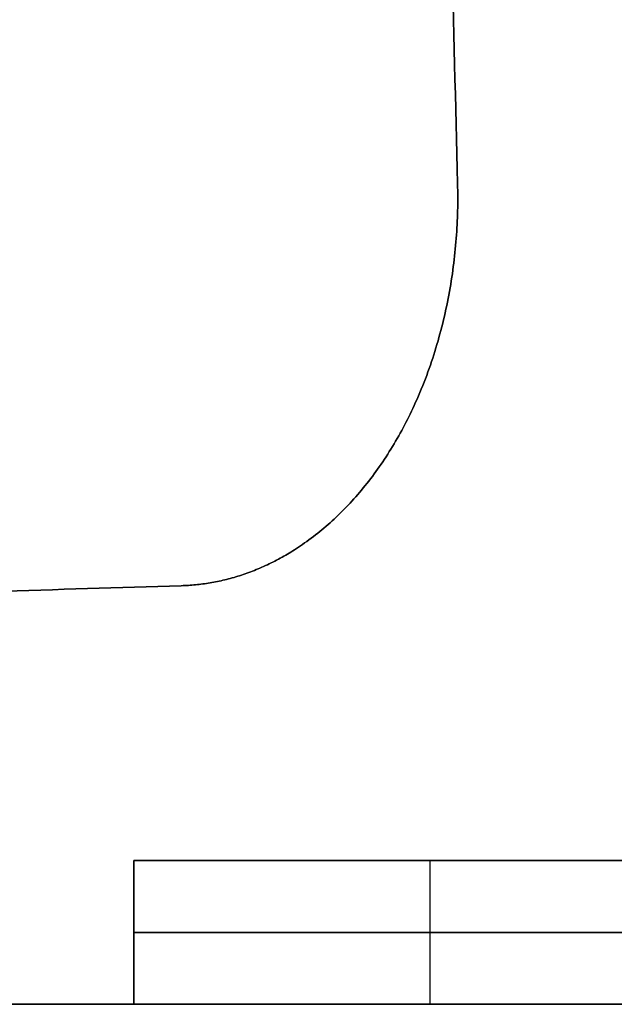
# Model space of a CAD drawing. Header units: millimetres. Extents: x -317 to 317, y -7 to 490.
# Tile 3 of 13: x -44 to -11, y 0 to 55. Entities that reach past the tile are written whole.
import ezdxf

# ---------------------------------------------------------------- set-up
doc = ezdxf.new("R2010")
doc.units = ezdxf.units.MM
doc.header["$MEASUREMENT"] = 0
doc.layers.add('IGES LEVEL 1', color=7, linetype='Continuous')
doc.layers.add('IGES LEVEL 3', color=7, linetype='Continuous')

msp = doc.modelspace()

# ---------------------------------------------------------------- linework, layer by layer
at = {"layer": 'IGES LEVEL 1'}
for points in [[(-38, 8, 5), (-21.5, 8, 5), (-5, 8, 5)], [(-38, 8, 5), (-38, 4, 5), (-38, 0, 5)], [(-38, 8, -5), (-38, 8), (-38, 8, 5)], [(-38, 8, -5), (-38, 4, -5), (-38, 0, -5)], [(-5, 8, -5), (-21.5, 8, -5), (-38, 8, -5)], [(-5, 0, 5), (-21.5, 0, 5), (-38, 0, 5)], [(-38, 0, 5), (-38, 0), (-38, 0, -5)], [(-38, 0, -5), (-21.5, 0, -5), (-5, 0, -5)]]:
    msp.add_open_spline(points, degree=2, dxfattribs=at)
at = {"layer": 'IGES LEVEL 1', "color": 253}
for points in [[(-5, 8, 5), (-21.5, 8, 5), (-38, 8, 5)], [(-38, 8, 5), (-38, 8), (-38, 8, -5)], [(-38, 8, -5), (-21.5, 8, -5), (-5, 8, -5)], [(-38, 8), (0, 8), (38, 8)], [(-38, 0, 5), (-38, 4, 5), (-38, 8, 5)], [(-38, 8, 5), (-21.5, 8, 5), (-5, 8, 5)], [(-38, 0, -5), (-38, 4, -5), (-38, 8, -5)], [(-38, 8, -5), (-38, 8), (-38, 8, 5)], [(-38, 8, 5), (-38, 4, 5), (-38, 0, 5)], [(-38, 0), (-38, 4), (-38, 8)], [(-5, 8, -5), (-21.5, 8, -5), (-38, 8, -5)], [(-38, 8, -5), (-38, 4, -5), (-38, 0, -5)], [(-21.5, 0, 5), (-21.5, 4, 5), (-21.5, 8, 5)], [(-21.5, 0, -5), (-21.5, 4, -5), (-21.5, 8, -5)], [(-5, 4, 5), (-21.5, 4, 5), (-38, 4, 5)], [(-38, 4, 5), (-38, 4), (-38, 4, -5)], [(-38, 4, -5), (-21.5, 4, -5), (-5, 4, -5)], [(-5, 0, 5), (-21.5, 0, 5), (-38, 0, 5)], [(-38, 0, 5), (-38, 0), (-38, 0, -5)], [(-38, 0, -5), (-21.5, 0, -5), (-5, 0, -5)], [(-38, 0), (0, 0), (38, 0)], [(-5, 0, 5), (-21.5, 0, 5), (-38, 0, 5)], [(-38, 0, 5), (-38, 0), (-38, 0, -5)], [(-38, 0, -5), (-21.5, 0, -5), (-5, 0, -5)]]:
    msp.add_open_spline(points, degree=2, dxfattribs=at)
at = {"layer": 'IGES LEVEL 3'}
for points in [[(-19.98, 45.634, -5), (-25.388, 257.817, -5), (-30.796, 470, -5)], [(-30.796, 470, 5), (-25.388, 257.817, 5), (-19.98, 45.634, 5)], [(-19.98, 45.634, 5), (-19.98, 45.634), (-19.98, 45.634, -5)], [(-202.183, 18.178, -5), (-118.77, 20.726, -5), (-35.356, 23.275, -5)], [(-35.356, 23.275, 5), (-118.77, 20.726, 5), (-202.183, 18.178, 5)], [(-35.356, 23.275, 5), (-35.356, 23.275), (-35.356, 23.275, -5)], [(-8, 8, -5), (-23, 8, -5), (-38, 8, -5)], [(-38, 8, 5), (-23, 8, 5), (-8, 8, 5)], [(-38, 8, -5), (-38, 4, -5), (-38, 0, -5)], [(-38, 8, 5), (-38, 8), (-38, 8, -5)], [(-38, 0, 5), (-38, 4, 5), (-38, 8, 5)], [(-38, 0, -5), (-123, 0, -5), (-208, 0, -5)], [(-208, 0, 5), (-123, 0, 5), (-38, 0, 5)], [(-38, 0, 5), (-38, 0), (-38, 0, -5)]]:
    msp.add_open_spline(points, degree=2, dxfattribs=at)
at = {"layer": 'IGES LEVEL 3', "color": 253}
for points in [[(-30.796, 470, -5), (-25.388, 257.817, -5), (-19.98, 45.634, -5)], [(-30.796, 470, 5), (-25.388, 257.817, 5), (-19.98, 45.634, 5)], [(-19.98, 45.634, -5), (-25.388, 257.817, -5), (-30.796, 470, -5)], [(-30.796, 470, 5), (-25.388, 257.817, 5), (-19.98, 45.634, 5)], [(-19.98, 45.634), (-25.388, 257.817), (-30.796, 470)], [(-19.98, 45.634, -5), (-19.98, 45.634), (-19.98, 45.634, 5)], [(-19.98, 45.634, 5), (-19.98, 45.634), (-19.98, 45.634, -5)], [(-24.249, 30.02, 5), (-24.249, 30.02), (-24.249, 30.02, -5)], [(-35.356, 23.275, -5), (-118.77, 20.726, -5), (-202.183, 18.178, -5)], [(-35.356, 23.275, 5), (-118.77, 20.726, 5), (-202.183, 18.178, 5)], [(-202.183, 18.178, -5), (-118.77, 20.726, -5), (-35.356, 23.275, -5)], [(-35.356, 23.275, 5), (-118.77, 20.726, 5), (-202.183, 18.178, 5)], [(-202.183, 18.178), (-118.77, 20.726), (-35.356, 23.275)], [(-35.356, 23.275, -5), (-35.356, 23.275), (-35.356, 23.275, 5)], [(-35.356, 23.275, 5), (-35.356, 23.275), (-35.356, 23.275, -5)], [(-38, 0, -5), (-38, 4, -5), (-38, 8, -5)], [(-38, 8, -5), (-23, 8, -5), (-8, 8, -5)], [(-38, 0, 5), (-38, 4, 5), (-38, 8, 5)], [(-38, 8, 5), (-23, 8, 5), (-8, 8, 5)], [(-38, 8, -5), (-38, 8), (-38, 8, 5)], [(-38, 8, 5), (-23, 8, 5), (-8, 8, 5)], [(-8, 8, -5), (-23, 8, -5), (-38, 8, -5)], [(-38, 8), (-23, 8), (-8, 8)], [(-38, 0, 5), (-38, 4, 5), (-38, 8, 5)], [(-38, 8, 5), (-38, 8), (-38, 8, -5)], [(-38, 8, -5), (-38, 4, -5), (-38, 0, -5)], [(-38, 0), (-38, 4), (-38, 8)], [(-23, 8, -5), (-23, 8), (-23, 8, 5)], [(-38, 4, -5), (-38, 4), (-38, 4, 5)], [(-208, 0, -5), (-123, 0, -5), (-38, 0, -5)], [(-208, 0, 5), (-123, 0, 5), (-38, 0, 5)], [(-208, 0, 5), (-123, 0, 5), (-38, 0, 5)], [(-38, 0, -5), (-123, 0, -5), (-208, 0, -5)], [(-208, 0), (-123, 0), (-38, 0)], [(-38, 0, -5), (-38, 0), (-38, 0, 5)], [(-38, 0, 5), (-38, 0), (-38, 0, -5)]]:
    msp.add_open_spline(points, degree=2, dxfattribs=at)
at = {"layer": 'IGES LEVEL 3'}
for points in [[(-35.356, 23.275, -5), (-26.015, 23.56, -5), (-19.653, 32.811, -5), (-19.98, 45.634, -5)], [(-19.98, 45.634, 5), (-19.653, 32.811, 5), (-26.015, 23.56, 5), (-35.356, 23.275, 5)]]:
    msp.add_rational_spline(points, [1, 0.805606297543, 0.805606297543, 1], degree=3, dxfattribs=at)
at = {"layer": 'IGES LEVEL 3', "color": 253}
for points in [[(-19.98, 45.634, -5), (-19.653, 32.811, -5), (-26.015, 23.56, -5), (-35.356, 23.275, -5)], [(-19.98, 45.634, 5), (-19.653, 32.811, 5), (-26.015, 23.56, 5), (-35.356, 23.275, 5)], [(-19.98, 45.634, 5), (-19.653, 32.811, 5), (-26.015, 23.56, 5), (-35.356, 23.275, 5)], [(-35.356, 23.275, -5), (-26.015, 23.56, -5), (-19.653, 32.811, -5), (-19.98, 45.634, -5)], [(-19.98, 45.634), (-19.653, 32.811), (-26.015, 23.56), (-35.356, 23.275)]]:
    msp.add_rational_spline(points, [1, 0.805606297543, 0.805606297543, 1], degree=3, dxfattribs=at)

doc.saveas('drawing.dxf')
